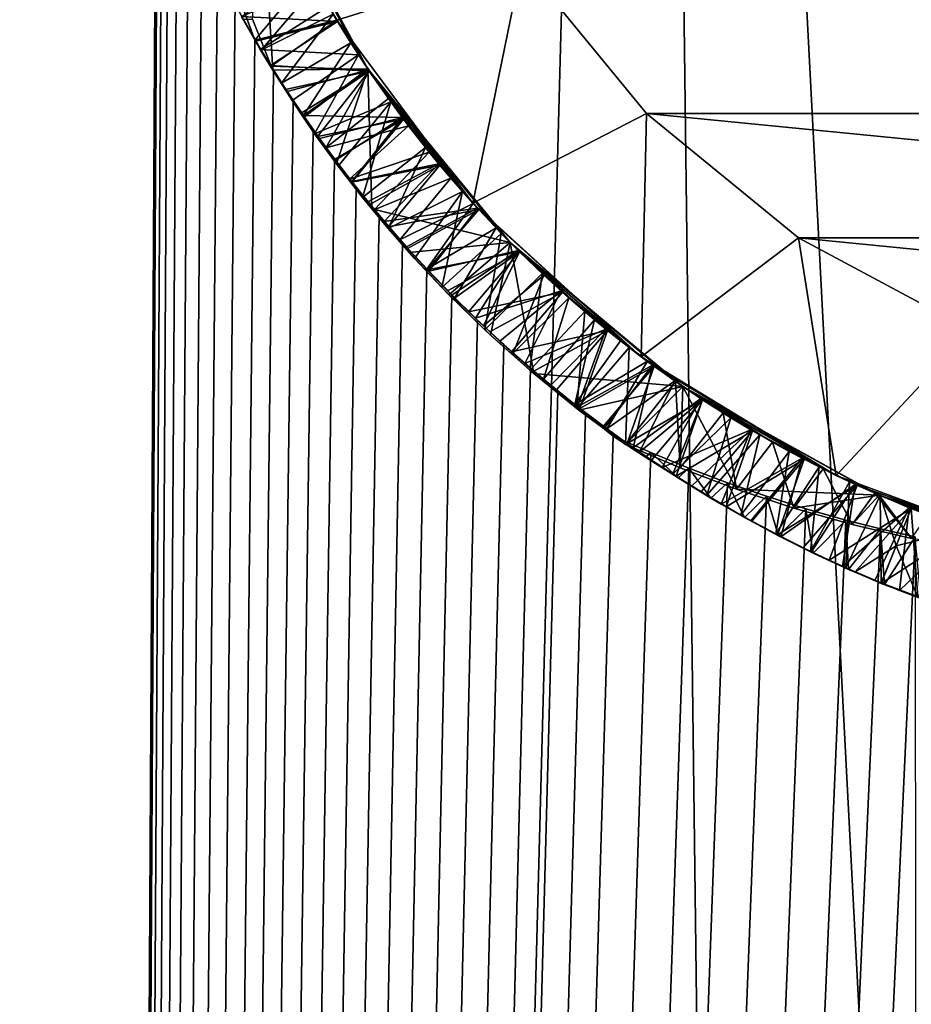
# Model space of a CAD drawing. Header units: metres. Extents: x -23 to 265, y -23 to 70.
# Tile 25 of 64: x -2.13 to -0.71, y 45.95 to 47.52. Entities that reach past the tile are written whole.
import ezdxf

# ---------------------------------------------------------------- set-up
doc = ezdxf.new("R2010")
doc.units = ezdxf.units.M
doc.layers.add('solid_SWIVIEL_SPOUT_SW0001', color=7, linetype='CONTINUOUS')

msp = doc.modelspace()

# ---------------------------------------------------------------- linework, layer by layer
at = {"layer": 'solid_SWIVIEL_SPOUT_SW0001'}
for points in [[(-2.07779, 17.280092, 27.15329), (-3.465472, 17.056063, 27.33861), (-3.389125, 52.5, 27.325951)], [(-3.46545, 17.056067, 68.661392), (-2.077764, 17.280094, 68.84671), (-3.389111, 52.5, 68.674049)], [(-1.913203, 48.289448, 27.137543), (-2.07779, 17.280092, 27.15329), (-3.389125, 52.5, 27.325951)], [(-2.077764, 17.280094, 68.84671), (-1.134062, 52.5, 68.919281), (-3.389111, 52.5, 68.674049)], [(-2.077764, 17.280094, 68.84671), (-0.691413, 17.390823, 68.938591), (-1.134062, 52.5, 68.919281)], [(0.694391, 17.390703, 68.938492), (1.134071, 52.5, 68.919281), (-1.134062, 52.5, 68.919281)], [(-0.691413, 17.390823, 68.938591), (0.694391, 17.390703, 68.938492), (-1.134062, 52.5, 68.919281)], [(-1.913203, 48.289448, 27.137543), (-1.910698, 48.19772, 27.137312), (-2.07779, 17.280092, 27.15329)], [(-1.910698, 48.19772, 27.137312), (-1.904408, 48.106174, 27.136738), (-2.07779, 17.280092, 27.15329)], [(-1.904408, 48.106174, 27.136738), (-1.894325, 48.015011, 27.135818), (-2.07779, 17.280092, 27.15329)], [(-1.894325, 48.015011, 27.135818), (-1.880444, 47.92448, 27.134563), (-2.07779, 17.280092, 27.15329)], [(-1.880444, 47.92448, 27.134563), (-1.862814, 47.83466, 27.132982), (-2.07779, 17.280092, 27.15329)], [(-1.862814, 47.83466, 27.132982), (-1.841485, 47.745651, 27.13109), (-2.07779, 17.280092, 27.15329)], [(-1.747767, 47.75481, 28.528282), (-1.728598, 47.437775, 28.526571), (-1.760966, 47.519333, 28.52947)], [(-1.747767, 47.75481, 28.528282), (-1.576703, 47.439808, 28.513683), (-1.728598, 47.437775, 28.526571)], [(-1.747767, 47.75481, 28.528282), (-1.639727, 47.540157, 28.363049), (-1.591598, 47.462303, 28.36857)], [(-1.747767, 47.75481, 28.528282), (-1.591598, 47.462303, 28.36857), (-1.576703, 47.439808, 28.513683)], [(-1.841485, 47.745651, 27.13109), (-1.816539, 47.657753, 27.128902), (-2.07779, 17.280092, 27.15329)], [(-1.816539, 47.657753, 27.128902), (-1.788372, 47.571075, 27.126471), (-2.07779, 17.280092, 27.15329)], [(-1.330353, 47.611092, 26.9), (-1.626408, 47.517761, 27.200001), (-1.666489, 47.594032, 27.196831)], [(-1.409047, 47.225407, 27.200001), (-1.626408, 47.517761, 27.200001), (-1.330353, 47.611092, 26.9)], [(-1.409047, 47.225407, 27.200001), (-1.330353, 47.611092, 26.9), (-1.131373, 47.368633, 26.9)], [(1.131373, 47.368633, 26.9), (-1.131373, 47.368633, 26.9), (-1.330353, 47.611092, 26.9)], [(1.330353, 47.611092, 26.9), (1.131373, 47.368633, 26.9), (-1.330353, 47.611092, 26.9)], [(-1.666489, 47.594032, 27.196831), (-1.757142, 47.485687, 27.123819), (-1.788372, 47.571075, 27.126471)], [(-1.671797, 47.597176, 27.894611), (-1.625058, 47.515526, 27.900185), (-1.778241, 47.523705, 27.8211)], [(-1.666489, 47.594032, 27.196831), (-1.626408, 47.517761, 27.200001), (-1.757142, 47.485687, 27.123819)], [(-1.631976, 47.527039, 27.663597), (-1.625058, 47.515526, 27.900185), (-1.671797, 47.597176, 27.894611)], [(-1.788372, 47.571075, 27.126471), (-1.757142, 47.485687, 27.123819), (-2.07779, 17.280092, 27.15329)], [(-1.658857, 47.573612, 27.66036), (-1.777997, 47.523258, 27.733831), (-1.747118, 47.469589, 27.737156)], [(-1.631976, 47.527039, 27.663597), (-1.658857, 47.573612, 27.66036), (-1.747118, 47.469589, 27.737156)], [(-1.795097, 47.554722, 28.432255), (-1.775916, 47.519062, 28.521469), (-1.748453, 47.470821, 28.437757)], [(-1.795097, 47.554722, 28.432255), (-1.748453, 47.470821, 28.437757), (-1.639727, 47.540157, 28.363049)], [(-1.748453, 47.470821, 28.437757), (-1.591598, 47.462303, 28.36857), (-1.639727, 47.540157, 28.363049)], [(-1.625058, 47.515526, 27.900185), (-1.755762, 47.484222, 27.823736), (-1.778241, 47.523705, 27.8211)], [(-1.777997, 47.523258, 27.733831), (-1.778241, 47.523705, 27.8211), (-1.755762, 47.484222, 27.823736)], [(-1.747118, 47.469589, 27.737156), (-1.777997, 47.523258, 27.733831), (-1.755762, 47.484222, 27.823736)], [(-1.760966, 47.519333, 28.52947), (-1.728598, 47.437775, 28.526571), (-1.775916, 47.519062, 28.521469)], [(-1.748453, 47.470821, 28.437757), (-1.775916, 47.519062, 28.521469), (-1.728598, 47.437775, 28.526571)], [(-1.73095, 47.444122, 27.126738), (-1.757142, 47.485687, 27.123819), (-1.626408, 47.517761, 27.200001)], [(-1.625058, 47.515526, 27.900185), (-1.732384, 47.445293, 27.826393), (-1.755762, 47.484222, 27.823736)], [(-1.631976, 47.527039, 27.663597), (-1.747118, 47.469589, 27.737156), (-1.714474, 47.416775, 27.740501)], [(-1.625058, 47.515526, 27.900185), (-1.574349, 47.436314, 27.905794), (-1.732384, 47.445293, 27.826393)], [(-1.575835, 47.438519, 27.205498), (-1.73095, 47.444122, 27.126738), (-1.626408, 47.517761, 27.200001)], [(-1.603801, 47.481266, 27.666866), (-1.631976, 47.527039, 27.663597), (-1.714474, 47.416775, 27.740501)], [(-1.603801, 47.481266, 27.666866), (-1.625058, 47.515526, 27.900185), (-1.631976, 47.527039, 27.663597)], [(-1.409047, 47.225407, 27.200001), (-1.575835, 47.438519, 27.205498), (-1.626408, 47.517761, 27.200001)], [(-1.574352, 47.436321, 27.67016), (-1.574349, 47.436314, 27.905794), (-1.625058, 47.515526, 27.900185)], [(-1.574352, 47.436321, 27.67016), (-1.625058, 47.515526, 27.900185), (-1.603801, 47.481266, 27.666866)], [(-1.757142, 47.485687, 27.123819), (-1.72724, 47.437366, 27.121323), (-2.07779, 17.280092, 27.15329)], [(-1.73095, 47.444122, 27.126738), (-1.72724, 47.437366, 27.121323), (-1.757142, 47.485687, 27.123819)], [(-1.747118, 47.469589, 27.737156), (-1.755762, 47.484222, 27.823736), (-1.732384, 47.445293, 27.826393)], [(-1.748453, 47.470821, 28.437757), (-1.728598, 47.437775, 28.526571), (-1.697803, 47.389248, 28.443193)], [(-1.748453, 47.470821, 28.437757), (-1.697803, 47.389248, 28.443193), (-1.591598, 47.462303, 28.36857)], [(-1.714474, 47.416775, 27.740501), (-1.747118, 47.469589, 27.737156), (-1.732384, 47.445293, 27.826393)], [(-1.603801, 47.481266, 27.666866), (-1.714474, 47.416775, 27.740501), (-1.680099, 47.364864, 27.743868)], [(-1.574352, 47.436321, 27.67016), (-1.603801, 47.481266, 27.666866), (-1.680099, 47.364864, 27.743868)], [(-1.697803, 47.389248, 28.443193), (-1.66187, 47.336285, 28.446758), (-1.591598, 47.462303, 28.36857)], [(-1.66187, 47.336285, 28.446758), (-1.539825, 47.386925, 28.37405), (-1.591598, 47.462303, 28.36857)], [(-1.576703, 47.439808, 28.513683), (-1.591598, 47.462303, 28.36857), (-1.539825, 47.386925, 28.37405)], [(-1.72724, 47.437366, 27.121323), (-1.696102, 47.38969, 27.118771), (-2.07779, 17.280092, 27.15329)], [(-1.574349, 47.436314, 27.905794), (-1.708146, 47.406952, 27.829077), (-1.732384, 47.445293, 27.826393)], [(-1.714474, 47.416775, 27.740501), (-1.732384, 47.445293, 27.826393), (-1.708146, 47.406952, 27.829077)], [(-1.705376, 47.403854, 27.129568), (-1.72724, 47.437366, 27.121323), (-1.73095, 47.444122, 27.126738)], [(-1.575835, 47.438519, 27.205498), (-1.705376, 47.403854, 27.129568), (-1.73095, 47.444122, 27.126738)], [(-1.576703, 47.439808, 28.513683), (-1.679704, 47.362103, 28.522293), (-1.728598, 47.437775, 28.526571)], [(-1.679704, 47.362103, 28.522293), (-1.697803, 47.389248, 28.443193), (-1.728598, 47.437775, 28.526571)], [(-1.705376, 47.403854, 27.129568), (-1.696102, 47.38969, 27.118771), (-1.72724, 47.437366, 27.121323)], [(-1.574349, 47.436314, 27.905794), (-1.683039, 47.369171, 27.831781), (-1.708146, 47.406952, 27.829077)], [(-1.575835, 47.438519, 27.205498), (-1.679656, 47.365364, 27.132307), (-1.705376, 47.403854, 27.129568)], [(-1.574349, 47.436314, 27.905794), (-1.657013, 47.331867, 27.834496), (-1.683039, 47.369171, 27.831781)], [(-1.574352, 47.436321, 27.67016), (-1.680099, 47.364864, 27.743868), (-1.643989, 47.313854, 27.747255)], [(-1.576703, 47.439808, 28.513683), (-1.626966, 47.288105, 28.517817), (-1.679704, 47.362103, 28.522293)], [(-1.575835, 47.438519, 27.205498), (-1.521404, 47.361874, 27.21104), (-1.679656, 47.365364, 27.132307)], [(-1.574349, 47.436314, 27.905794), (-1.519786, 47.359715, 27.911423), (-1.657013, 47.331867, 27.834496)], [(-1.543642, 47.392223, 27.67347), (-1.574352, 47.436321, 27.67016), (-1.643989, 47.313854, 27.747255)], [(-1.576703, 47.439808, 28.513683), (-1.57053, 47.216057, 28.513186), (-1.626966, 47.288105, 28.517817)], [(-1.576703, 47.439808, 28.513683), (-1.539825, 47.386925, 28.37405), (-1.484521, 47.314167, 28.379475)], [(-1.576703, 47.439808, 28.513683), (-1.484521, 47.314167, 28.379475), (-1.425738, 47.244106, 28.384844)], [(-1.576703, 47.439808, 28.513683), (-1.425738, 47.244106, 28.384844), (-1.363607, 47.176907, 28.390156)], [(-1.576703, 47.439808, 28.513683), (-1.363607, 47.176907, 28.390156), (-1.34927, 47.162289, 28.496616)], [(-1.576703, 47.439808, 28.513683), (-1.34927, 47.162289, 28.496616), (-1.57053, 47.216057, 28.513186)], [(-1.409047, 47.225407, 27.200001), (-1.521404, 47.361874, 27.21104), (-1.575835, 47.438519, 27.205498)], [(-1.543642, 47.392223, 27.67347), (-1.574349, 47.436314, 27.905794), (-1.574352, 47.436321, 27.67016)], [(-1.543642, 47.392223, 27.67347), (-1.519786, 47.359715, 27.911423), (-1.574349, 47.436314, 27.905794)], [(-1.714474, 47.416775, 27.740501), (-1.708146, 47.406952, 27.829077), (-1.683039, 47.369171, 27.831781)], [(-1.680099, 47.364864, 27.743868), (-1.714474, 47.416775, 27.740501), (-1.683039, 47.369171, 27.831781)], [(-1.696102, 47.38969, 27.118771), (-1.663749, 47.342606, 27.116167), (-2.07779, 17.280092, 27.15329)], [(-1.679656, 47.365364, 27.132307), (-1.696102, 47.38969, 27.118771), (-1.705376, 47.403854, 27.129568)], [(-1.679704, 47.362103, 28.522293), (-1.66187, 47.336285, 28.446758), (-1.697803, 47.389248, 28.443193)], [(-1.679656, 47.365364, 27.132307), (-1.663749, 47.342606, 27.116167), (-1.696102, 47.38969, 27.118771)], [(-1.511685, 47.348995, 27.676788), (-1.543642, 47.392223, 27.67347), (-1.643989, 47.313854, 27.747255)], [(-1.511685, 47.348995, 27.676788), (-1.519786, 47.359715, 27.911423), (-1.543642, 47.392223, 27.67347)], [(-1.66187, 47.336285, 28.446758), (-1.624287, 47.284527, 28.450285), (-1.539825, 47.386925, 28.37405)], [(-1.624287, 47.284527, 28.450285), (-1.585111, 47.234035, 28.45377), (-1.539825, 47.386925, 28.37405)], [(-1.585111, 47.234035, 28.45377), (-1.484521, 47.314167, 28.379475), (-1.539825, 47.386925, 28.37405)], [(-1.680099, 47.364864, 27.743868), (-1.683039, 47.369171, 27.831781), (-1.657013, 47.331867, 27.834496)], [(-1.643989, 47.313854, 27.747255), (-1.680099, 47.364864, 27.743868), (-1.657013, 47.331867, 27.834496)], [(-1.679704, 47.362103, 28.522293), (-1.626966, 47.288105, 28.517817), (-1.66187, 47.336285, 28.446758)], [(-1.653989, 47.328754, 27.134941), (-1.663749, 47.342606, 27.116167), (-1.679656, 47.365364, 27.132307)], [(-1.521404, 47.361874, 27.21104), (-1.653989, 47.328754, 27.134941), (-1.679656, 47.365364, 27.132307)], [(-1.519786, 47.359715, 27.911423), (-1.630109, 47.295105, 27.837227), (-1.657013, 47.331867, 27.834496)], [(-1.521404, 47.361874, 27.21104), (-1.628299, 47.293739, 27.137495), (-1.653989, 47.328754, 27.134941)], [(-1.519786, 47.359715, 27.911423), (-1.602296, 47.258835, 27.839968), (-1.630109, 47.295105, 27.837227)], [(-1.521404, 47.361874, 27.21104), (-1.602402, 47.259945, 27.139999), (-1.628299, 47.293739, 27.137495)], [(-1.521404, 47.361874, 27.21104), (-1.463247, 47.288013, 27.216625), (-1.602402, 47.259945, 27.139999)], [(-1.519786, 47.359715, 27.911423), (-1.461461, 47.285862, 27.917051), (-1.602296, 47.258835, 27.839968)], [(-1.409047, 47.225407, 27.200001), (-1.463247, 47.288013, 27.216625), (-1.521404, 47.361874, 27.21104)], [(-1.4785, 47.306667, 27.680111), (-1.461461, 47.285862, 27.917051), (-1.519786, 47.359715, 27.911423)], [(-1.4785, 47.306667, 27.680111), (-1.519786, 47.359715, 27.911423), (-1.511685, 47.348995, 27.676788)], [(-1.409047, 47.225407, 27.200001), (-1.131373, 47.368633, 26.9), (-1.139884, 46.979912, 27.200001)], [(-1.139884, 46.979912, 27.200001), (-1.131373, 47.368633, 26.9), (-0.888915, 47.169651, 26.9)], [(0.888915, 47.169651, 26.9), (-0.888915, 47.169651, 26.9), (-1.131373, 47.368633, 26.9)], [(1.131373, 47.368633, 26.9), (0.888915, 47.169651, 26.9), (-1.131373, 47.368633, 26.9)], [(-1.663749, 47.342606, 27.116167), (-1.630139, 47.296207, 27.113518), (-2.07779, 17.280092, 27.15329)], [(-1.653989, 47.328754, 27.134941), (-1.630139, 47.296207, 27.113518), (-1.663749, 47.342606, 27.116167)], [(-1.511685, 47.348995, 27.676788), (-1.643989, 47.313854, 27.747255), (-1.606176, 47.263794, 27.750666)], [(-1.4785, 47.306667, 27.680111), (-1.511685, 47.348995, 27.676788), (-1.606176, 47.263794, 27.750666)], [(-1.626966, 47.288105, 28.517817), (-1.624287, 47.284527, 28.450285), (-1.66187, 47.336285, 28.446758)], [(-1.643989, 47.313854, 27.747255), (-1.657013, 47.331867, 27.834496), (-1.630109, 47.295105, 27.837227)], [(-1.628299, 47.293739, 27.137495), (-1.630139, 47.296207, 27.113518), (-1.653989, 47.328754, 27.134941)], [(-1.606176, 47.263794, 27.750666), (-1.643989, 47.313854, 27.747255), (-1.630109, 47.295105, 27.837227)], [(-1.585111, 47.234035, 28.45377), (-1.544367, 47.184807, 28.45723), (-1.484521, 47.314167, 28.379475)], [(-1.544367, 47.184807, 28.45723), (-1.425738, 47.244106, 28.384844), (-1.484521, 47.314167, 28.379475)], [(-1.630139, 47.296207, 27.113518), (-1.595154, 47.25074, 27.110817), (-2.07779, 17.280092, 27.15329)], [(-1.602402, 47.259945, 27.139999), (-1.595154, 47.25074, 27.110817), (-1.630139, 47.296207, 27.113518)], [(-1.602402, 47.259945, 27.139999), (-1.630139, 47.296207, 27.113518), (-1.628299, 47.293739, 27.137495)], [(-1.606176, 47.263794, 27.750666), (-1.630109, 47.295105, 27.837227), (-1.602296, 47.258835, 27.839968)], [(-1.4785, 47.306667, 27.680111), (-1.606176, 47.263794, 27.750666), (-1.566647, 47.21468, 27.754103)], [(-1.444121, 47.265289, 27.683428), (-1.4785, 47.306667, 27.680111), (-1.566647, 47.21468, 27.754103)], [(-1.444121, 47.265289, 27.683428), (-1.461461, 47.285862, 27.917051), (-1.4785, 47.306667, 27.680111)], [(-1.626966, 47.288105, 28.517817), (-1.57053, 47.216057, 28.513186), (-1.624287, 47.284527, 28.450285)], [(-1.57053, 47.216057, 28.513186), (-1.585111, 47.234035, 28.45377), (-1.624287, 47.284527, 28.450285)], [(-1.463247, 47.288013, 27.216625), (-1.576471, 47.227493, 27.142447), (-1.602402, 47.259945, 27.139999)], [(-1.461461, 47.285862, 27.917051), (-1.573525, 47.223007, 27.842707), (-1.602296, 47.258835, 27.839968)], [(-1.463247, 47.288013, 27.216625), (-1.550371, 47.196129, 27.144844), (-1.576471, 47.227493, 27.142447)], [(-1.461461, 47.285862, 27.917051), (-1.543817, 47.187664, 27.845451), (-1.573525, 47.223007, 27.842707)], [(-1.463247, 47.288013, 27.216625), (-1.401506, 47.217121, 27.22224), (-1.550371, 47.196129, 27.144844)], [(-1.461461, 47.285862, 27.917051), (-1.399553, 47.214989, 27.922644), (-1.543817, 47.187664, 27.845451)], [(-1.409047, 47.225407, 27.200001), (-1.401506, 47.217121, 27.22224), (-1.463247, 47.288013, 27.216625)], [(-1.40859, 47.224903, 27.686731), (-1.399553, 47.214989, 27.922644), (-1.461461, 47.285862, 27.917051)], [(-1.40859, 47.224903, 27.686731), (-1.461461, 47.285862, 27.917051), (-1.444121, 47.265289, 27.683428)], [(-1.606176, 47.263794, 27.750666), (-1.602296, 47.258835, 27.839968), (-1.573525, 47.223007, 27.842707)], [(-1.566647, 47.21468, 27.754103), (-1.606176, 47.263794, 27.750666), (-1.573525, 47.223007, 27.842707)], [(-1.444121, 47.265289, 27.683428), (-1.566647, 47.21468, 27.754103), (-1.525428, 47.166569, 27.757565)], [(-1.40859, 47.224903, 27.686731), (-1.444121, 47.265289, 27.683428), (-1.525428, 47.166569, 27.757565)], [(-1.595154, 47.25074, 27.110817), (-1.55884, 47.206173, 27.108076), (-2.07779, 17.280092, 27.15329)], [(-1.576471, 47.227493, 27.142447), (-1.595154, 47.25074, 27.110817), (-1.602402, 47.259945, 27.139999)], [(-1.576471, 47.227493, 27.142447), (-1.55884, 47.206173, 27.108076), (-1.595154, 47.25074, 27.110817)], [(-1.57053, 47.216057, 28.513186), (-1.544367, 47.184807, 28.45723), (-1.585111, 47.234035, 28.45377)], [(-1.544367, 47.184807, 28.45723), (-1.50211, 47.136894, 28.460663), (-1.425738, 47.244106, 28.384844)], [(-1.50211, 47.136894, 28.460663), (-1.458305, 47.090244, 28.464087), (-1.425738, 47.244106, 28.384844)], [(-1.458305, 47.090244, 28.464087), (-1.363607, 47.176907, 28.390156), (-1.425738, 47.244106, 28.384844)], [(-1.550371, 47.196129, 27.144844), (-1.55884, 47.206173, 27.108076), (-1.576471, 47.227493, 27.142447)], [(-1.566647, 47.21468, 27.754103), (-1.573525, 47.223007, 27.842707), (-1.543817, 47.187664, 27.845451)], [(-1.57053, 47.216057, 28.513186), (-1.510564, 47.14624, 28.508446), (-1.544367, 47.184807, 28.45723)], [(-1.34927, 47.162289, 28.496616), (-1.510564, 47.14624, 28.508446), (-1.57053, 47.216057, 28.513186)], [(-1.401506, 47.217121, 27.22224), (-1.515051, 47.155594, 27.147987), (-1.550371, 47.196129, 27.144844)], [(-1.40859, 47.224903, 27.686731), (-1.525428, 47.166569, 27.757565), (-1.482568, 47.119541, 27.761049)], [(-1.401506, 47.217121, 27.22224), (-1.479259, 47.11657, 27.151068), (-1.515051, 47.155594, 27.147987)], [(-1.371953, 47.185562, 27.690018), (-1.40859, 47.224903, 27.686731), (-1.482568, 47.119541, 27.761049)], [(-1.401506, 47.217121, 27.22224), (-1.336334, 47.149364, 27.227865), (-1.479259, 47.11657, 27.151068)], [(-1.409047, 47.225407, 27.200001), (-1.139884, 46.979912, 27.200001), (-1.401506, 47.217121, 27.22224)], [(-1.371953, 47.185562, 27.690018), (-1.399553, 47.214989, 27.922644), (-1.40859, 47.224903, 27.686731)], [(-1.139884, 46.979912, 27.200001), (-1.336334, 47.149364, 27.227865), (-1.401506, 47.217121, 27.22224)], [(-1.55884, 47.206173, 27.108076), (-1.521307, 47.162621, 27.105309), (-2.07779, 17.280092, 27.15329)], [(-1.525428, 47.166569, 27.757565), (-1.566647, 47.21468, 27.754103), (-1.543817, 47.187664, 27.845451)], [(-1.550371, 47.196129, 27.144844), (-1.521307, 47.162621, 27.105309), (-1.55884, 47.206173, 27.108076)], [(-1.399553, 47.214989, 27.922644), (-1.513196, 47.152851, 27.848186), (-1.543817, 47.187664, 27.845451)], [(-1.399553, 47.214989, 27.922644), (-1.481673, 47.118587, 27.850895), (-1.513196, 47.152851, 27.848186)], [(-1.399553, 47.214989, 27.922644), (-1.334257, 47.147316, 27.928164), (-1.481673, 47.118587, 27.850895)], [(-1.371953, 47.185562, 27.690018), (-1.334257, 47.147316, 27.928164), (-1.399553, 47.214989, 27.922644)], [(-1.515051, 47.155594, 27.147987), (-1.521307, 47.162621, 27.105309), (-1.550371, 47.196129, 27.144844)], [(-1.510564, 47.14624, 28.508446), (-1.50211, 47.136894, 28.460663), (-1.544367, 47.184807, 28.45723)], [(-1.525428, 47.166569, 27.757565), (-1.543817, 47.187664, 27.845451), (-1.513196, 47.152851, 27.848186)], [(-1.371953, 47.185562, 27.690018), (-1.482568, 47.119541, 27.761049), (-1.438092, 47.073639, 27.764557)], [(-1.334227, 47.147285, 27.693279), (-1.371953, 47.185562, 27.690018), (-1.438092, 47.073639, 27.764557)], [(-1.334227, 47.147285, 27.693279), (-1.334257, 47.147316, 27.928164), (-1.371953, 47.185562, 27.690018)], [(-1.458305, 47.090244, 28.464087), (-1.389711, 47.02269, 28.469219), (-1.363607, 47.176907, 28.390156)], [(-1.389711, 47.02269, 28.469219), (-1.298341, 47.112804, 28.395412), (-1.363607, 47.176907, 28.390156)], [(-1.34927, 47.162289, 28.496616), (-1.363607, 47.176907, 28.390156), (-1.298341, 47.112804, 28.395412)], [(-1.139884, 46.979912, 27.200001), (-0.888915, 47.169651, 26.9), (-0.828815, 46.790302, 27.200001)], [(0.612295, 47.021793, 26.9), (-0.612295, 47.021793, 26.9), (-0.888915, 47.169651, 26.9)], [(-0.828815, 46.790302, 27.200001), (-0.888915, 47.169651, 26.9), (-0.612295, 47.021793, 26.9)], [(0.888915, 47.169651, 26.9), (0.612295, 47.021793, 26.9), (-0.888915, 47.169651, 26.9)], [(-1.521307, 47.162621, 27.105309), (-1.482548, 47.120079, 27.102524), (-2.07779, 17.280092, 27.15329)], [(-1.482568, 47.119541, 27.761049), (-1.525428, 47.166569, 27.757565), (-1.513196, 47.152851, 27.848186)], [(-1.515051, 47.155594, 27.147987), (-1.482548, 47.120079, 27.102524), (-1.521307, 47.162621, 27.105309)], [(-1.479259, 47.11657, 27.151068), (-1.482548, 47.120079, 27.102524), (-1.515051, 47.155594, 27.147987)], [(-1.482568, 47.119541, 27.761049), (-1.513196, 47.152851, 27.848186), (-1.481673, 47.118587, 27.850895)], [(-1.34927, 47.162289, 28.496616), (-1.447213, 47.078884, 28.503639), (-1.510564, 47.14624, 28.508446)], [(-1.34927, 47.162289, 28.496616), (-1.38079, 47.014355, 28.498823), (-1.447213, 47.078884, 28.503639)], [(-1.34927, 47.162289, 28.496616), (-1.311456, 46.952812, 28.494038), (-1.38079, 47.014355, 28.498823)], [(-1.34927, 47.162289, 28.496616), (-1.298341, 47.112804, 28.395412), (-1.230126, 47.051971, 28.400625)], [(-1.34927, 47.162289, 28.496616), (-1.230126, 47.051971, 28.400625), (-1.159057, 46.99448, 28.405819)], [(-1.34927, 47.162289, 28.496616), (-1.159057, 46.99448, 28.405819), (-1.08524, 46.94043, 28.411022)], [(-1.34927, 47.162289, 28.496616), (-1.08524, 46.94043, 28.411022), (-1.073701, 46.932465, 28.479507)], [(-1.34927, 47.162289, 28.496616), (-1.073701, 46.932465, 28.479507), (-1.311456, 46.952812, 28.494038)], [(-1.510564, 47.14624, 28.508446), (-1.447213, 47.078884, 28.503639), (-1.50211, 47.136894, 28.460663)], [(-1.447213, 47.078884, 28.503639), (-1.458305, 47.090244, 28.464087), (-1.50211, 47.136894, 28.460663)], [(-1.334257, 47.147316, 27.928164), (-1.449253, 47.084896, 27.853588), (-1.481673, 47.118587, 27.850895)], [(-1.336334, 47.149364, 27.227865), (-1.4425, 47.078472, 27.154118), (-1.479259, 47.11657, 27.151068)], [(-1.334257, 47.147316, 27.928164), (-1.415995, 47.051846, 27.856253), (-1.449253, 47.084896, 27.853588)], [(-1.336334, 47.149364, 27.227865), (-1.404844, 47.041359, 27.157135), (-1.4425, 47.078472, 27.154118)], [(-1.334227, 47.147285, 27.693279), (-1.438092, 47.073639, 27.764557), (-1.392123, 47.029011, 27.768082)], [(-1.334257, 47.147316, 27.928164), (-1.265691, 47.082951, 27.933615), (-1.415995, 47.051846, 27.856253)], [(-1.336334, 47.149364, 27.227865), (-1.267892, 47.084919, 27.233471), (-1.404844, 47.041359, 27.157135)], [(-1.29544, 47.110096, 27.696518), (-1.334227, 47.147285, 27.693279), (-1.392123, 47.029011, 27.768082)], [(-1.139884, 46.979912, 27.200001), (-1.267892, 47.084919, 27.233471), (-1.336334, 47.149364, 27.227865)], [(-1.29544, 47.110096, 27.696518), (-1.265691, 47.082951, 27.933615), (-1.334257, 47.147316, 27.928164)], [(-1.29544, 47.110096, 27.696518), (-1.334257, 47.147316, 27.928164), (-1.334227, 47.147285, 27.693279)], [(-1.482548, 47.120079, 27.102524), (-1.442684, 47.078659, 27.099733), (-2.07779, 17.280092, 27.15329)], [(-1.482568, 47.119541, 27.761049), (-1.481673, 47.118587, 27.850895), (-1.449253, 47.084896, 27.853588)], [(-1.438092, 47.073639, 27.764557), (-1.482568, 47.119541, 27.761049), (-1.449253, 47.084896, 27.853588)], [(-1.479259, 47.11657, 27.151068), (-1.442684, 47.078659, 27.099733), (-1.482548, 47.120079, 27.102524)], [(-1.4425, 47.078472, 27.154118), (-1.442684, 47.078659, 27.099733), (-1.479259, 47.11657, 27.151068)], [(-1.29544, 47.110096, 27.696518), (-1.392123, 47.029011, 27.768082), (-1.344702, 46.985706, 27.77162)], [(-1.389711, 47.02269, 28.469219), (-1.31786, 46.958263, 28.474361), (-1.298341, 47.112804, 28.395412)], [(-1.255613, 47.074013, 27.69973), (-1.29544, 47.110096, 27.696518), (-1.344702, 46.985706, 27.77162)], [(-1.31786, 46.958263, 28.474361), (-1.230126, 47.051971, 28.400625), (-1.298341, 47.112804, 28.395412)], [(-1.255613, 47.074013, 27.69973), (-1.265691, 47.082951, 27.933615), (-1.29544, 47.110096, 27.696518)], [(-1.447213, 47.078884, 28.503639), (-1.389711, 47.02269, 28.469219), (-1.458305, 47.090244, 28.464087)], [(-1.442684, 47.078659, 27.099733), (-1.401704, 47.038349, 27.096945), (-2.07779, 17.280092, 27.15329)], [(-1.438092, 47.073639, 27.764557), (-1.449253, 47.084896, 27.853588), (-1.415995, 47.051846, 27.856253)], [(-1.447213, 47.078884, 28.503639), (-1.38079, 47.014355, 28.498823), (-1.389711, 47.02269, 28.469219)], [(-1.404844, 47.041359, 27.157135), (-1.401704, 47.038349, 27.096945), (-1.442684, 47.078659, 27.099733)], [(-1.404844, 47.041359, 27.157135), (-1.442684, 47.078659, 27.099733), (-1.4425, 47.078472, 27.154118)], [(-1.265691, 47.082951, 27.933615), (-1.381924, 47.019474, 27.858885), (-1.415995, 47.051846, 27.856253)], [(-1.267892, 47.084919, 27.233471), (-1.365979, 47.00494, 27.160131), (-1.404844, 47.041359, 27.157135)], [(-1.265691, 47.082951, 27.933615), (-1.347051, 46.987793, 27.861486), (-1.381924, 47.019474, 27.858885)], [(-1.267892, 47.084919, 27.233471), (-1.325911, 46.969261, 27.163109), (-1.365979, 47.00494, 27.160131)], [(-1.265691, 47.082951, 27.933615), (-1.193987, 47.02203, 27.939035), (-1.347051, 46.987793, 27.861486)], [(-1.255613, 47.074013, 27.69973), (-1.344702, 46.985706, 27.77162), (-1.295956, 46.943851, 27.775167)], [(-1.267892, 47.084919, 27.233471), (-1.196351, 47.023941, 27.239023), (-1.325911, 46.969261, 27.163109)], [(-1.214767, 47.039063, 27.702913), (-1.255613, 47.074013, 27.69973), (-1.295956, 46.943851, 27.775167)], [(-1.139884, 46.979912, 27.200001), (-1.196351, 47.023941, 27.239023), (-1.267892, 47.084919, 27.233471)], [(-1.214767, 47.039063, 27.702913), (-1.193987, 47.02203, 27.939035), (-1.265691, 47.082951, 27.933615)], [(-1.214767, 47.039063, 27.702913), (-1.265691, 47.082951, 27.933615), (-1.255613, 47.074013, 27.69973)], [(-1.392123, 47.029011, 27.768082), (-1.438092, 47.073639, 27.764557), (-1.415995, 47.051846, 27.856253)], [(-1.392123, 47.029011, 27.768082), (-1.415995, 47.051846, 27.856253), (-1.381924, 47.019474, 27.858885)], [(-1.31786, 46.958263, 28.474361), (-1.242935, 46.897163, 28.479534), (-1.230126, 47.051971, 28.400625)], [(-1.242935, 46.897163, 28.479534), (-1.159057, 46.99448, 28.405819), (-1.230126, 47.051971, 28.400625)], [(-1.401704, 47.038349, 27.096945), (-1.35972, 46.999279, 27.094172), (-2.07779, 17.280092, 27.15329)], [(-1.365979, 47.00494, 27.160131), (-1.401704, 47.038349, 27.096945), (-1.404844, 47.041359, 27.157135)], [(-1.365979, 47.00494, 27.160131), (-1.35972, 46.999279, 27.094172), (-1.401704, 47.038349, 27.096945)], [(-1.392123, 47.029011, 27.768082), (-1.381924, 47.019474, 27.858885), (-1.347051, 46.987793, 27.861486)], [(-1.344702, 46.985706, 27.77162), (-1.392123, 47.029011, 27.768082), (-1.347051, 46.987793, 27.861486)], [(-1.214767, 47.039063, 27.702913), (-1.295956, 46.943851, 27.775167), (-1.245938, 46.903484, 27.778721)], [(-1.172923, 47.00526, 27.706068), (-1.214767, 47.039063, 27.702913), (-1.245938, 46.903484, 27.778721)], [(-1.172923, 47.00526, 27.706068), (-1.193987, 47.02203, 27.939035), (-1.214767, 47.039063, 27.702913)], [(-1.38079, 47.014355, 28.498823), (-1.31786, 46.958263, 28.474361), (-1.389711, 47.02269, 28.469219)], [(-1.38079, 47.014355, 28.498823), (-1.311456, 46.952812, 28.494038), (-1.31786, 46.958263, 28.474361)], [(-1.193987, 47.02203, 27.939035), (-1.311443, 46.956871, 27.864063), (-1.347051, 46.987793, 27.861486)], [(-1.196351, 47.023941, 27.239023), (-1.284551, 46.934288, 27.166061), (-1.325911, 46.969261, 27.163109)], [(-1.193987, 47.02203, 27.939035), (-1.275113, 46.926723, 27.866613), (-1.311443, 46.956871, 27.864063)], [(-1.196351, 47.023941, 27.239023), (-1.241865, 46.900047, 27.168985), (-1.284551, 46.934288, 27.166061)], [(-1.193987, 47.02203, 27.939035), (-1.238093, 46.897377, 27.869137), (-1.275113, 46.926723, 27.866613)], [(-1.196351, 47.023941, 27.239023), (-1.121883, 46.966579, 27.244499), (-1.241865, 46.900047, 27.168985)], [(-1.193987, 47.02203, 27.939035), (-1.119325, 46.96471, 27.944454), (-1.238093, 46.897377, 27.869137)], [(-1.139884, 46.979912, 27.200001), (-1.121883, 46.966579, 27.244499), (-1.196351, 47.023941, 27.239023)], [(-1.130142, 46.972656, 27.709194), (-1.119325, 46.96471, 27.944454), (-1.193987, 47.02203, 27.939035)], [(-1.130142, 46.972656, 27.709194), (-1.193987, 47.02203, 27.939035), (-1.172923, 47.00526, 27.706068)], [(-0.828815, 46.790302, 27.200001), (-0.612295, 47.021793, 26.9), (-0.487276, 46.663548, 27.200001)], [(-1.35972, 46.999279, 27.094172), (-1.316636, 46.961571, 27.091413), (-2.07779, 17.280092, 27.15329)], [(-1.325911, 46.969261, 27.163109), (-1.35972, 46.999279, 27.094172), (-1.365979, 47.00494, 27.160131)], [(-1.325911, 46.969261, 27.163109), (-1.316636, 46.961571, 27.091413), (-1.35972, 46.999279, 27.094172)], [(-1.130142, 46.972656, 27.709194), (-1.172923, 47.00526, 27.706068), (-1.245938, 46.903484, 27.778721)], [(-1.344702, 46.985706, 27.77162), (-1.347051, 46.987793, 27.861486), (-1.311443, 46.956871, 27.864063)], [(-1.295956, 46.943851, 27.775167), (-1.344702, 46.985706, 27.77162), (-1.311443, 46.956871, 27.864063)], [(-1.242935, 46.897163, 28.479534), (-1.165101, 46.839584, 28.484749), (-1.159057, 46.99448, 28.405819)], [(-1.165101, 46.839584, 28.484749), (-1.08524, 46.94043, 28.411022), (-1.159057, 46.99448, 28.405819)], [(-1.139884, 46.979912, 27.200001), (-0.828815, 46.790302, 27.200001), (-1.121883, 46.966579, 27.244499)], [(-1.284551, 46.934288, 27.166061), (-1.316636, 46.961571, 27.091413), (-1.325911, 46.969261, 27.163109)], [(-1.130142, 46.972656, 27.709194), (-1.245938, 46.903484, 27.778721), (-1.194783, 46.864719, 27.782274)], [(-1.121883, 46.966579, 27.244499), (-1.197938, 46.866665, 27.171885), (-1.241865, 46.900047, 27.168985)], [(-1.119325, 46.96471, 27.944454), (-1.200456, 46.868896, 27.871639), (-1.238093, 46.897377, 27.869137)], [(-1.119325, 46.96471, 27.944454), (-1.162205, 46.841278, 27.874117), (-1.200456, 46.868896, 27.871639)], [(-1.121883, 46.966579, 27.244499), (-1.152682, 46.834129, 27.174763), (-1.197938, 46.866665, 27.171885)], [(-1.086467, 46.941288, 27.712292), (-1.130142, 46.972656, 27.709194), (-1.194783, 46.864719, 27.782274)], [(-1.119325, 46.96471, 27.944454), (-1.041966, 46.911194, 27.949886), (-1.162205, 46.841278, 27.874117)], [(-1.121883, 46.966579, 27.244499), (-1.044667, 46.912968, 27.249924), (-1.152682, 46.834129, 27.174763)], [(-1.086467, 46.941288, 27.712292), (-1.119325, 46.96471, 27.944454), (-1.130142, 46.972656, 27.709194)], [(-0.828815, 46.790302, 27.200001), (-1.044667, 46.912968, 27.249924), (-1.121883, 46.966579, 27.244499)], [(-1.086467, 46.941288, 27.712292), (-1.041966, 46.911194, 27.949886), (-1.119325, 46.96471, 27.944454)], [(-1.316636, 46.961571, 27.091413), (-1.273008, 46.924698, 27.088713), (-2.07779, 17.280092, 27.15329)], [(-1.311456, 46.952812, 28.494038), (-1.242935, 46.897163, 28.479534), (-1.31786, 46.958263, 28.474361)], [(-1.284551, 46.934288, 27.166061), (-1.273008, 46.924698, 27.088713), (-1.316636, 46.961571, 27.091413)], [(-1.311456, 46.952812, 28.494038), (-1.239471, 46.894482, 28.48933), (-1.242935, 46.897163, 28.479534)], [(-1.073701, 46.932465, 28.479507), (-1.239471, 46.894482, 28.48933), (-1.311456, 46.952812, 28.494038)], [(-1.295956, 46.943851, 27.775167), (-1.311443, 46.956871, 27.864063), (-1.275113, 46.926723, 27.866613)], [(-1.245938, 46.903484, 27.778721), (-1.295956, 46.943851, 27.775167), (-1.275113, 46.926723, 27.866613)], [(-1.241865, 46.900047, 27.168985), (-1.273008, 46.924698, 27.088713), (-1.284551, 46.934288, 27.166061)], [(-1.073701, 46.932465, 28.479507), (-1.165101, 46.839584, 28.484749), (-1.239471, 46.894482, 28.48933)], [(-1.086467, 46.941288, 27.712292), (-1.194783, 46.864719, 27.782274), (-1.142556, 46.827595, 27.785828)], [(-1.165101, 46.839584, 28.484749), (-1.077609, 46.80209, 28.479721), (-1.08524, 46.94043, 28.411022)], [(-1.073701, 46.932465, 28.479507), (-1.077609, 46.80209, 28.479721), (-1.165101, 46.839584, 28.484749)], [(-1.041952, 46.911182, 27.715359), (-1.086467, 46.941288, 27.712292), (-1.142556, 46.827595, 27.785828)], [(-1.041952, 46.911182, 27.715359), (-1.041966, 46.911194, 27.949886), (-1.086467, 46.941288, 27.712292)], [(-1.077609, 46.80209, 28.479721), (-1.008902, 46.889996, 28.416265), (-1.08524, 46.94043, 28.411022)], [(-1.073701, 46.932465, 28.479507), (-1.08524, 46.94043, 28.411022), (-1.008902, 46.889996, 28.416265)], [(-1.073701, 46.932465, 28.479507), (-0.987865, 46.768166, 28.474974), (-1.077609, 46.80209, 28.479721)], [(-1.073701, 46.932465, 28.479507), (-1.008902, 46.889996, 28.416265), (-0.930296, 46.84333, 28.421577)], [(-1.073701, 46.932465, 28.479507), (-0.930296, 46.84333, 28.421577), (-0.849565, 46.800518, 28.426989)], [(-1.073701, 46.932465, 28.479507), (-0.849565, 46.800518, 28.426989), (-0.766801, 46.761604, 28.43248)], [(-1.073701, 46.932465, 28.479507), (-0.766801, 46.761604, 28.43248), (-0.760162, 46.758694, 28.464785)], [(-1.073701, 46.932465, 28.479507), (-0.760162, 46.758694, 28.464785), (-0.987865, 46.768166, 28.474974)], [(-1.273008, 46.924698, 27.088713), (-1.229074, 46.888447, 27.086084), (-2.07779, 17.280092, 27.15329)], [(-1.245938, 46.903484, 27.778721), (-1.275113, 46.926723, 27.866613), (-1.238093, 46.897377, 27.869137)], [(-1.241865, 46.900047, 27.168985), (-1.229074, 46.888447, 27.086084), (-1.273008, 46.924698, 27.088713)], [(-1.245938, 46.903484, 27.778721), (-1.238093, 46.897377, 27.869137), (-1.200456, 46.868896, 27.871639)], [(-1.194783, 46.864719, 27.782274), (-1.245938, 46.903484, 27.778721), (-1.200456, 46.868896, 27.871639)], [(-1.041966, 46.911194, 27.949886), (-1.123391, 46.814564, 27.876575), (-1.162205, 46.841278, 27.874117)], [(-1.044667, 46.912968, 27.249924), (-1.106553, 46.802803, 27.17761), (-1.152682, 46.834129, 27.174763)], [(-1.041952, 46.911182, 27.715359), (-1.142556, 46.827595, 27.785828), (-1.089394, 46.792198, 27.789371)], [(-1.041966, 46.911194, 27.949886), (-1.084088, 46.788792, 27.879019), (-1.123391, 46.814564, 27.876575)], [(-1.044667, 46.912968, 27.249924), (-0.964892, 46.863239, 27.255327), (-1.106553, 46.802803, 27.17761)], [(-0.996611, 46.882359, 27.718401), (-1.041952, 46.911182, 27.715359), (-1.089394, 46.792198, 27.789371)], [(-1.041966, 46.911194, 27.949886), (-0.962085, 46.861588, 27.955349), (-1.084088, 46.788792, 27.879019)], [(-0.828815, 46.790302, 27.200001), (-0.964892, 46.863239, 27.255327), (-1.044667, 46.912968, 27.249924)], [(-0.996611, 46.882359, 27.718401), (-0.962085, 46.861588, 27.955349), (-1.041966, 46.911194, 27.949886)], [(-0.996611, 46.882359, 27.718401), (-1.041966, 46.911194, 27.949886), (-1.041952, 46.911182, 27.715359)], [(-1.229074, 46.888447, 27.086084), (-1.184713, 46.852932, 27.083525), (-2.07779, 17.280092, 27.15329)], [(-1.239471, 46.894482, 28.48933), (-1.165101, 46.839584, 28.484749), (-1.242935, 46.897163, 28.479534)], [(-1.197938, 46.866665, 27.171885), (-1.229074, 46.888447, 27.086084), (-1.241865, 46.900047, 27.168985)], [(-1.197938, 46.866665, 27.171885), (-1.184713, 46.852932, 27.083525), (-1.229074, 46.888447, 27.086084)], [(-1.077609, 46.80209, 28.479721), (-0.987865, 46.768166, 28.474974), (-1.008902, 46.889996, 28.416265)], [(-0.987865, 46.768166, 28.474974), (-0.930296, 46.84333, 28.421577), (-1.008902, 46.889996, 28.416265)], [(-0.996611, 46.882359, 27.718401), (-1.089394, 46.792198, 27.789371), (-1.035374, 46.758564, 27.792906)], [(-0.950473, 46.854824, 27.721422), (-0.996611, 46.882359, 27.718401), (-1.035374, 46.758564, 27.792906)], [(-0.950473, 46.854824, 27.721422), (-0.962085, 46.861588, 27.955349), (-0.996611, 46.882359, 27.718401)], [(-1.194783, 46.864719, 27.782274), (-1.200456, 46.868896, 27.871639), (-1.162205, 46.841278, 27.874117)], [(-1.152682, 46.834129, 27.174763), (-1.184713, 46.852932, 27.083525), (-1.197938, 46.866665, 27.171885)], [(-1.142556, 46.827595, 27.785828), (-1.194783, 46.864719, 27.782274), (-1.162205, 46.841278, 27.874117)], [(-0.964892, 46.863239, 27.255327), (-1.059776, 46.772839, 27.180418), (-1.106553, 46.802803, 27.17761)], [(-0.962085, 46.861588, 27.955349), (-1.044292, 46.763962, 27.881445), (-1.084088, 46.788792, 27.879019)], [(-0.964892, 46.863239, 27.255327), (-1.012484, 46.744308, 27.183195), (-1.059776, 46.772839, 27.180418)], [(-0.962085, 46.861588, 27.955349), (-1.004076, 46.740108, 27.883858), (-1.044292, 46.763962, 27.881445)], [(-0.950473, 46.854824, 27.721422), (-1.035374, 46.758564, 27.792906), (-0.980634, 46.726768, 27.796423)], [(-0.964892, 46.863239, 27.255327), (-0.882755, 46.81752, 27.260736), (-1.012484, 46.744308, 27.183195)], [(-0.962085, 46.861588, 27.955349), (-0.879801, 46.815971, 27.960855), (-1.004076, 46.740108, 27.883858)], [(-0.903549, 46.828594, 27.724428), (-0.950473, 46.854824, 27.721422), (-0.980634, 46.726768, 27.796423)], [(-0.828815, 46.790302, 27.200001), (-0.882755, 46.81752, 27.260736), (-0.964892, 46.863239, 27.255327)], [(-0.903549, 46.828594, 27.724428), (-0.879801, 46.815971, 27.960855), (-0.962085, 46.861588, 27.955349)], [(-0.903549, 46.828594, 27.724428), (-0.962085, 46.861588, 27.955349), (-0.950473, 46.854824, 27.721422)], [(-1.184713, 46.852932, 27.083525), (-1.124783, 46.826675, 27.080215), (-2.07779, 17.280092, 27.15329)], [(-1.133229, 46.819233, 27.086512), (-1.124783, 46.826675, 27.080215), (-1.184713, 46.852932, 27.083525)], [(-1.133229, 46.819233, 27.086512), (-1.184713, 46.852932, 27.083525), (-1.152682, 46.834129, 27.174763)], [(-1.142556, 46.827595, 27.785828), (-1.162205, 46.841278, 27.874117), (-1.123391, 46.814564, 27.876575)], [(-0.987865, 46.768166, 28.474974), (-0.896137, 46.737984, 28.470549), (-0.930296, 46.84333, 28.421577)], [(-0.896137, 46.737984, 28.470549), (-0.849565, 46.800518, 28.426989), (-0.930296, 46.84333, 28.421577)], [(-1.124783, 46.826675, 27.080215), (-1.064019, 46.80191, 27.077038), (-2.07779, 17.280092, 27.15329)], [(-1.133229, 46.819233, 27.086512), (-1.152682, 46.834129, 27.174763), (-1.106553, 46.802803, 27.17761)], [(-1.089394, 46.792198, 27.789371), (-1.142556, 46.827595, 27.785828), (-1.123391, 46.814564, 27.876575)], [(-1.081203, 46.786289, 27.0896), (-1.124783, 46.826675, 27.080215), (-1.133229, 46.819233, 27.086512)], [(-1.081203, 46.786289, 27.0896), (-1.064019, 46.80191, 27.077038), (-1.124783, 46.826675, 27.080215)], [(-0.903549, 46.828594, 27.724428), (-0.980634, 46.726768, 27.796423), (-0.925238, 46.696877, 27.799891)], [(-0.855884, 46.803692, 27.727425), (-0.903549, 46.828594, 27.724428), (-0.925238, 46.696877, 27.799891)], [(-0.855884, 46.803692, 27.727425), (-0.879801, 46.815971, 27.960855), (-0.903549, 46.828594, 27.724428)], [(-1.081203, 46.786289, 27.0896), (-1.133229, 46.819233, 27.086512), (-1.106553, 46.802803, 27.17761)], [(-1.089394, 46.792198, 27.789371), (-1.123391, 46.814564, 27.876575), (-1.084088, 46.788792, 27.879019)], [(-0.882755, 46.81752, 27.260736), (-0.96506, 46.717403, 27.185932), (-1.012484, 46.744308, 27.183195)], [(-0.879801, 46.815971, 27.960855), (-0.963506, 46.71727, 27.886265), (-1.004076, 46.740108, 27.883858)], [(-0.882755, 46.81752, 27.260736), (-0.917123, 46.691883, 27.18866), (-0.96506, 46.717403, 27.185932)], [(-0.879801, 46.815971, 27.960855), (-0.922581, 46.695431, 27.888668), (-0.963506, 46.71727, 27.886265)], [(-0.879801, 46.815971, 27.960855), (-0.795306, 46.77446, 27.96641), (-0.922581, 46.695431, 27.888668)], [(-0.882755, 46.81752, 27.260736), (-0.798458, 46.775917, 27.266172), (-0.917123, 46.691883, 27.18866)], [(-0.828815, 46.790302, 27.200001), (-0.798458, 46.775917, 27.266172), (-0.882755, 46.81752, 27.260736)], [(-0.807516, 46.78014, 27.730412), (-0.795306, 46.77446, 27.96641), (-0.879801, 46.815971, 27.960855)], [(-0.807516, 46.78014, 27.730412), (-0.879801, 46.815971, 27.960855), (-0.855884, 46.803692, 27.727425)], [(-1.064019, 46.80191, 27.077038), (-1.002399, 46.778576, 27.073996), (-2.07779, 17.280092, 27.15329)], [(-1.081203, 46.786289, 27.0896), (-1.106553, 46.802803, 27.17761), (-1.059776, 46.772839, 27.180418)], [(-1.089394, 46.792198, 27.789371), (-1.084088, 46.788792, 27.879019), (-1.044292, 46.763962, 27.881445)], [(-1.035374, 46.758564, 27.792906), (-1.089394, 46.792198, 27.789371), (-1.044292, 46.763962, 27.881445)], [(-1.028627, 46.754093, 27.093235), (-1.064019, 46.80191, 27.077038), (-1.081203, 46.786289, 27.0896)], [(-1.028627, 46.754093, 27.093235), (-1.002399, 46.778576, 27.073996), (-1.064019, 46.80191, 27.077038)], [(-0.855884, 46.803692, 27.727425), (-0.925238, 46.696877, 27.799891), (-0.869406, 46.668789, 27.803404)], [(-0.896137, 46.737984, 28.470549), (-0.802786, 46.711735, 28.46649), (-0.849565, 46.800518, 28.426989)], [(-0.807516, 46.78014, 27.730412), (-0.855884, 46.803692, 27.727425), (-0.869406, 46.668789, 27.803404)], [(-0.802786, 46.711735, 28.46649), (-0.766801, 46.761604, 28.43248), (-0.849565, 46.800518, 28.426989)], [(-1.002399, 46.778576, 27.073996), (-0.939989, 46.756863, 27.071098), (-2.07779, 17.280092, 27.15329)], [(-1.028627, 46.754093, 27.093235), (-1.081203, 46.786289, 27.0896), (-1.059776, 46.772839, 27.180418)], [(-0.975241, 46.723042, 27.097143), (-1.002399, 46.778576, 27.073996), (-1.028627, 46.754093, 27.093235)], [(-0.975241, 46.723042, 27.097143), (-0.939989, 46.756863, 27.071098), (-1.002399, 46.778576, 27.073996)], [(-0.798458, 46.775917, 27.266172), (-0.868313, 46.667561, 27.191416), (-0.917123, 46.691883, 27.18866)], [(-0.807516, 46.78014, 27.730412), (-0.869406, 46.668789, 27.803404), (-0.813309, 46.642429, 27.807024)], [(-0.798458, 46.775917, 27.266172), (-0.818529, 46.644432, 27.19421), (-0.868313, 46.667561, 27.191416)], [(-0.828815, 46.790302, 27.200001), (-0.487276, 46.663548, 27.200001), (-0.798458, 46.775917, 27.266172)], [(-0.798458, 46.775917, 27.266172), (-0.712206, 46.738533, 27.27165), (-0.818529, 46.644432, 27.19421)], [(-0.758518, 46.757977, 27.733423), (-0.807516, 46.78014, 27.730412), (-0.813309, 46.642429, 27.807024)], [(-0.758518, 46.757977, 27.733423), (-0.795306, 46.77446, 27.96641), (-0.807516, 46.78014, 27.730412)], [(-0.487276, 46.663548, 27.200001), (-0.712206, 46.738533, 27.27165), (-0.798458, 46.775917, 27.266172)], [(-1.028627, 46.754093, 27.093235), (-1.059776, 46.772839, 27.180418), (-1.012484, 46.744308, 27.183195)], [(-1.035374, 46.758564, 27.792906), (-1.044292, 46.763962, 27.881445), (-1.004076, 46.740108, 27.883858)], [(-0.760162, 46.758694, 28.464785), (-0.896137, 46.737984, 28.470549), (-0.987865, 46.768166, 28.474974)], [(-0.795306, 46.77446, 27.96641), (-0.881386, 46.674633, 27.891039), (-0.922581, 46.695431, 27.888668)], [(-0.795306, 46.77446, 27.96641), (-0.83999, 46.654896, 27.893362), (-0.881386, 46.674633, 27.891039)], [(-0.795306, 46.77446, 27.96641), (-0.708903, 46.737202, 27.972054), (-0.83999, 46.654896, 27.893362)], [(-0.802786, 46.711735, 28.46649), (-0.708279, 46.689507, 28.462835), (-0.766801, 46.761604, 28.43248)], [(-0.708933, 46.737213, 27.736462), (-0.708903, 46.737202, 27.972054), (-0.795306, 46.77446, 27.96641)], [(-0.708933, 46.737213, 27.736462), (-0.795306, 46.77446, 27.96641), (-0.758518, 46.757977, 27.733423)], [(-0.708279, 46.689507, 28.462835), (-0.68221, 46.7267, 28.438011), (-0.766801, 46.761604, 28.43248)], [(-0.760162, 46.758694, 28.464785), (-0.766801, 46.761604, 28.43248), (-0.68221, 46.7267, 28.438011)], [(-0.939989, 46.756863, 27.071098), (-0.87681, 46.736942, 27.068356), (-2.07779, 17.280092, 27.15329)], [(-0.980634, 46.726768, 27.796423), (-1.035374, 46.758564, 27.792906), (-1.004076, 46.740108, 27.883858)], [(-0.975241, 46.723042, 27.097143), (-1.028627, 46.754093, 27.093235), (-1.012484, 46.744308, 27.183195)], [(-0.975241, 46.723042, 27.097143), (-1.012484, 46.744308, 27.183195), (-0.96506, 46.717403, 27.185932)], [(-0.920726, 46.693745, 27.100927), (-0.939989, 46.756863, 27.071098), (-0.975241, 46.723042, 27.097143)], [(-0.920726, 46.693745, 27.100927), (-0.87681, 46.736942, 27.068356), (-0.939989, 46.756863, 27.071098)], [(-0.760162, 46.758694, 28.464785), (-0.802786, 46.711735, 28.46649), (-0.896137, 46.737984, 28.470549)], [(-0.758518, 46.757977, 27.733423), (-0.813309, 46.642429, 27.807024), (-0.756621, 46.618561, 27.810394)], [(-0.760162, 46.758694, 28.464785), (-0.708279, 46.689507, 28.462835), (-0.802786, 46.711735, 28.46649)], [(-0.760162, 46.758694, 28.464785), (-0.68221, 46.7267, 28.438011), (-0.596082, 46.695927, 28.443542)], [(-0.760162, 46.758694, 28.464785), (-0.596082, 46.695927, 28.443542), (-0.508638, 46.66935, 28.449047)], [(-0.760162, 46.758694, 28.464785), (-0.508638, 46.66935, 28.449047), (-0.419993, 46.646999, 28.454512)], [(-0.760162, 46.758694, 28.464785), (-0.419993, 46.646999, 28.454512), (-0.708279, 46.689507, 28.462835)], [(-0.732948, 46.677494, 27.773577), (-0.758518, 46.757977, 27.733423), (-0.756621, 46.618561, 27.810394)], [(-0.732948, 46.677494, 27.773577), (-0.708933, 46.737213, 27.736462), (-0.758518, 46.757977, 27.733423)], [(-0.87681, 46.736942, 27.068356), (-0.812973, 46.718796, 27.065781), (-2.07779, 17.280092, 27.15329)], [(-0.980634, 46.726768, 27.796423), (-1.004076, 46.740108, 27.883858), (-0.963506, 46.71727, 27.886265)], [(-0.865233, 46.666077, 27.104689), (-0.87681, 46.736942, 27.068356), (-0.920726, 46.693745, 27.100927)], [(-0.865233, 46.666077, 27.104689), (-0.812973, 46.718796, 27.065781), (-0.87681, 46.736942, 27.068356)], [(-0.708903, 46.737202, 27.972054), (-0.798393, 46.636204, 27.895649), (-0.83999, 46.654896, 27.893362)], [(-0.712206, 46.738533, 27.27165), (-0.7671, 46.622269, 27.1971), (-0.818529, 46.644432, 27.19421)], [(-0.708903, 46.737202, 27.972054), (-0.732915, 46.677486, 27.934832), (-0.798393, 46.636204, 27.895649)], [(-0.712206, 46.738533, 27.27165), (-0.727555, 46.606388, 27.199326), (-0.7671, 46.622269, 27.1971)], [(-0.698047, 46.595463, 27.814255), (-0.708933, 46.737213, 27.736462), (-0.732948, 46.677494, 27.773577)], [(-0.622047, 46.704712, 27.977491), (-0.732915, 46.677486, 27.934832), (-0.708903, 46.737202, 27.972054)], [(-0.712206, 46.738533, 27.27165), (-0.62421, 46.705463, 27.277174), (-0.727555, 46.606388, 27.199326)], [(-0.487276, 46.663548, 27.200001), (-0.62421, 46.705463, 27.277174), (-0.712206, 46.738533, 27.27165)], [(-0.62209, 46.704727, 27.742077), (-0.708903, 46.737202, 27.972054), (-0.708933, 46.737213, 27.736462)], [(-0.62209, 46.704727, 27.742077), (-0.708933, 46.737213, 27.736462), (-0.698047, 46.595463, 27.814255)], [(-0.62209, 46.704727, 27.742077), (-0.622047, 46.704712, 27.977491), (-0.708903, 46.737202, 27.972054)], [(-0.812973, 46.718796, 27.065781), (-0.757802, 46.704678, 27.063709), (-2.07779, 17.280092, 27.15329)], [(-0.925238, 46.696877, 27.799891), (-0.980634, 46.726768, 27.796423), (-0.963506, 46.71727, 27.886265)], [(-0.920726, 46.693745, 27.100927), (-0.975241, 46.723042, 27.097143), (-0.96506, 46.717403, 27.185932)], [(-0.920726, 46.693745, 27.100927), (-0.96506, 46.717403, 27.185932), (-0.917123, 46.691883, 27.18866)], [(-0.925238, 46.696877, 27.799891), (-0.963506, 46.71727, 27.886265), (-0.922581, 46.695431, 27.888668)], [(-0.808803, 46.64011, 27.108408), (-0.812973, 46.718796, 27.065781), (-0.865233, 46.666077, 27.104689)], [(-0.808803, 46.64011, 27.108408), (-0.757802, 46.704678, 27.063709), (-0.812973, 46.718796, 27.065781)], [(-0.757802, 46.704678, 27.063709), (-0.702251, 46.691895, 27.061773), (-2.07779, 17.280092, 27.15329)], [(-0.925238, 46.696877, 27.799891), (-0.922581, 46.695431, 27.888668), (-0.881386, 46.674633, 27.891039)], [(-0.869406, 46.668789, 27.803404), (-0.925238, 46.696877, 27.799891), (-0.881386, 46.674633, 27.891039)], [(-0.751486, 46.615875, 27.112076), (-0.757802, 46.704678, 27.063709), (-0.808803, 46.64011, 27.108408)], [(-0.751486, 46.615875, 27.112076), (-0.702251, 46.691895, 27.061773), (-0.757802, 46.704678, 27.063709)], [(-0.622047, 46.704712, 27.977491), (-0.756937, 46.617752, 27.89765), (-0.732915, 46.677486, 27.934832)], [(-0.666739, 46.584396, 27.903225), (-0.756937, 46.617752, 27.89765), (-0.622047, 46.704712, 27.977491)], [(-0.62421, 46.705463, 27.277174), (-0.68726, 46.591228, 27.201609), (-0.727555, 46.606388, 27.199326)], [(-0.702251, 46.691895, 27.061773), (-0.691421, 17.390823, 27.061413), (-2.07779, 17.280092, 27.15329)], [(-0.920726, 46.693745, 27.100927), (-0.917123, 46.691883, 27.18866), (-0.868313, 46.667561, 27.191416)], [(-0.865233, 46.666077, 27.104689), (-0.920726, 46.693745, 27.100927), (-0.868313, 46.667561, 27.191416)], [(-0.693324, 46.593449, 27.115667), (-0.702251, 46.691895, 27.061773), (-0.751486, 46.615875, 27.112076)], [(-0.869406, 46.668789, 27.803404), (-0.881386, 46.674633, 27.891039), (-0.83999, 46.654896, 27.893362)], [(-0.813309, 46.642429, 27.807024), (-0.869406, 46.668789, 27.803404), (-0.83999, 46.654896, 27.893362)], [(-0.865233, 46.666077, 27.104689), (-0.868313, 46.667561, 27.191416), (-0.818529, 46.644432, 27.19421)], [(-0.808803, 46.64011, 27.108408), (-0.865233, 46.666077, 27.104689), (-0.818529, 46.644432, 27.19421)], [(-0.732915, 46.677486, 27.934832), (-0.756937, 46.617752, 27.89765), (-0.798393, 46.636204, 27.895649)], [(-0.698047, 46.595463, 27.814255), (-0.732948, 46.677494, 27.773577), (-0.756621, 46.618561, 27.810394)], [(-0.813309, 46.642429, 27.807024), (-0.83999, 46.654896, 27.893362), (-0.798393, 46.636204, 27.895649)], [(-0.808803, 46.64011, 27.108408), (-0.818529, 46.644432, 27.19421), (-0.7671, 46.622269, 27.1971)], [(-0.813309, 46.642429, 27.807024), (-0.798393, 46.636204, 27.895649), (-0.756937, 46.617752, 27.89765)], [(-0.756621, 46.618561, 27.810394), (-0.813309, 46.642429, 27.807024), (-0.756937, 46.617752, 27.89765)], [(-0.751486, 46.615875, 27.112076), (-0.808803, 46.64011, 27.108408), (-0.7671, 46.622269, 27.1971)], [(-0.751486, 46.615875, 27.112076), (-0.7671, 46.622269, 27.1971), (-0.727555, 46.606388, 27.199326)], [(-0.666739, 46.584396, 27.903225), (-0.756621, 46.618561, 27.810394), (-0.756937, 46.617752, 27.89765)], [(-0.698047, 46.595463, 27.814255), (-0.756621, 46.618561, 27.810394), (-0.666739, 46.584396, 27.903225)], [(-0.693324, 46.593449, 27.115667), (-0.751486, 46.615875, 27.112076), (-0.727555, 46.606388, 27.199326)], [(-0.693324, 46.593449, 27.115667), (-0.727555, 46.606388, 27.199326), (-0.68726, 46.591228, 27.201609)]]:
    msp.add_3dface(points, dxfattribs=at)

doc.saveas('drawing.dxf')
